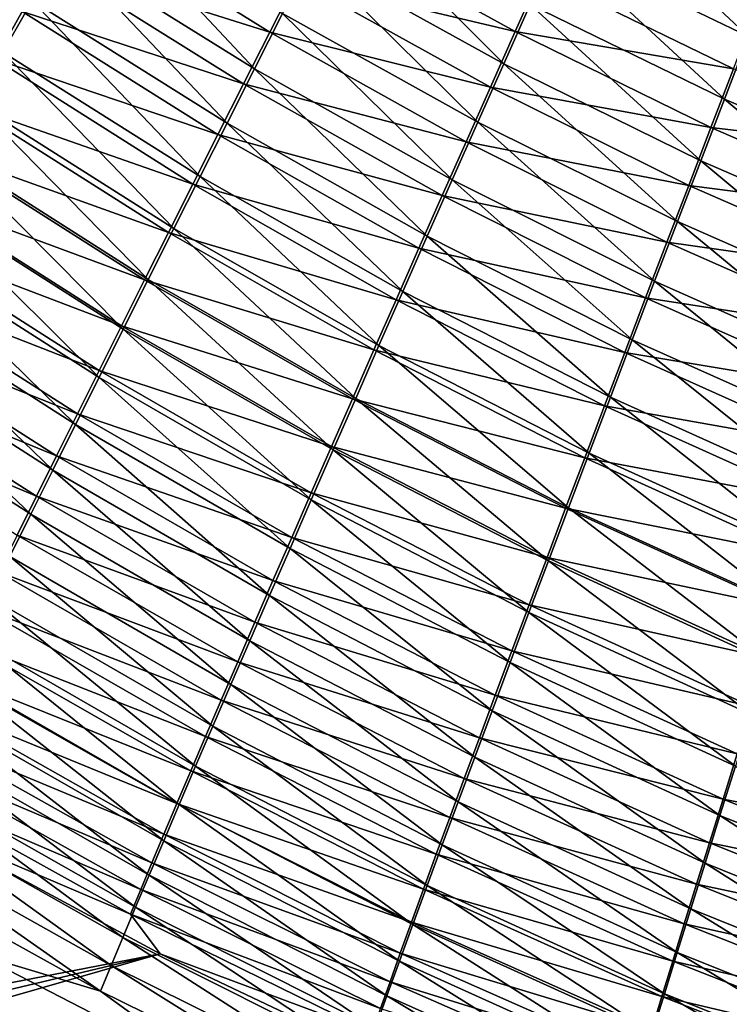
# Model space of a CAD drawing. Header units: metres. Extents: x -900 to 900, y -400 to 400.
# Tile 30 of 241: x -509 to -486, y -266 to -233. Entities that reach past the tile are written whole.
import ezdxf

# ---------------------------------------------------------------- set-up
doc = ezdxf.new("R2010")
doc.units = ezdxf.units.M

msp = doc.modelspace()

# ---------------------------------------------------------------- linework, layer by layer
at = {"layer": 'top'}
for points in [[(-515.463318, -227.923996, -486.604858), (-509.081757, -232.338303, -486.482849), (-510.065247, -234.061523, -485.387299)], [(-491.40033, -230.42717, -490.842468), (-490.483521, -228.373657, -491.528198), (-484.947723, -233.535233, -490.8284)], [(-490.483521, -228.373657, -491.528198), (-484.12381, -231.398819, -491.538879), (-484.947723, -233.535233, -490.8284)], [(-507.055664, -228.795639, -488.456207), (-501.588257, -234.626266, -487.397644), (-508.078156, -230.582275, -487.506226)], [(-500.644989, -232.764282, -488.37793), (-501.588257, -234.626266, -487.397644), (-507.055664, -228.795639, -488.456207)], [(-493.19458, -234.455643, -489.219788), (-499.684784, -230.871628, -489.281036), (-498.708801, -228.950684, -490.105591)], [(-492.304413, -232.455414, -490.07254), (-493.19458, -234.455643, -489.219788), (-498.708801, -228.950684, -490.105591)], [(-501.074799, -233.391083, -484.708405), (-507.517517, -229.388351, -484.807587), (-508.474548, -231.058975, -483.83374)], [(-501.074799, -233.391083, -484.708405), (-500.175201, -231.619568, -485.641174), (-507.517517, -229.388351, -484.807587)], [(-516.799927, -229.802521, -481.854828), (-510.329773, -234.30455, -481.681427), (-509.412354, -232.69841, -482.79126)], [(-499.259399, -229.818909, -486.500549), (-500.175201, -231.619568, -485.641174), (-492.809082, -233.369797, -486.446564)], [(-492.809082, -233.369797, -486.446564), (-491.959991, -231.46669, -487.257965), (-499.259399, -229.818909, -486.500549)], [(-508.078156, -230.582275, -487.506226), (-502.513336, -236.4552, -486.341614), (-509.081757, -232.338303, -486.482849)], [(-501.588257, -234.626266, -487.397644), (-502.513336, -236.4552, -486.341614), (-508.078156, -230.582275, -487.506226)], [(-485.759552, -235.644257, -490.030518), (-492.304413, -232.455414, -490.07254), (-491.40033, -230.42717, -490.842468)], [(-491.40033, -230.42717, -490.842468), (-484.947723, -233.535233, -490.8284), (-485.759552, -235.644257, -490.030518)], [(-494.069641, -236.425262, -488.285767), (-500.644989, -232.764282, -488.37793), (-499.684784, -230.871628, -489.281036)], [(-494.069641, -236.425262, -488.285767), (-499.684784, -230.871628, -489.281036), (-493.19458, -234.455643, -489.219788)], [(-501.957092, -235.131149, -483.703552), (-508.474548, -231.058975, -483.83374), (-509.412354, -232.69841, -482.79126)], [(-501.957092, -235.131149, -483.703552), (-501.074799, -233.391083, -484.708405), (-508.474548, -231.058975, -483.83374)], [(-493.643799, -235.24382, -485.55777), (-500.175201, -231.619568, -485.641174), (-501.074799, -233.391083, -484.708405)], [(-500.175201, -231.619568, -485.641174), (-493.643799, -235.24382, -485.55777), (-492.809082, -233.369797, -486.446564)], [(-485.450989, -234.626877, -487.222382), (-491.959991, -231.46669, -487.257965), (-492.809082, -233.369797, -486.446564)], [(-485.450989, -234.626877, -487.222382), (-484.676453, -232.620102, -487.981598), (-491.959991, -231.46669, -487.257965)], [(-509.081757, -232.338303, -486.482849), (-503.419037, -238.248688, -485.211304), (-510.065247, -234.061523, -485.387299)], [(-502.513336, -236.4552, -486.341614), (-503.419037, -238.248688, -485.211304), (-509.081757, -232.338303, -486.482849)], [(-509.412354, -232.69841, -482.79126), (-510.329773, -234.30455, -481.681427), (-502.820923, -236.83754, -482.627991)], [(-502.820923, -236.83754, -482.627991), (-501.957092, -235.131149, -483.703552), (-509.412354, -232.69841, -482.79126)], [(-493.19458, -234.455643, -489.219788), (-492.304413, -232.455414, -490.07254), (-486.558167, -237.722977, -489.146698)], [(-486.558167, -237.722977, -489.146698), (-492.304413, -232.455414, -490.07254), (-485.759552, -235.644257, -490.030518)], [(-494.928467, -238.36174, -487.271942), (-501.588257, -234.626266, -487.397644), (-500.644989, -232.764282, -488.37793)], [(-500.644989, -232.764282, -488.37793), (-494.069641, -236.425262, -488.285767), (-494.928467, -238.36174, -487.271942)], [(-492.809082, -233.369797, -486.446564), (-493.643799, -235.24382, -485.55777), (-486.212952, -236.604828, -486.381409)], [(-486.212952, -236.604828, -486.381409), (-485.450989, -234.626877, -487.222382), (-492.809082, -233.369797, -486.446564)], [(-494.463074, -237.086319, -484.593079), (-501.074799, -233.391083, -484.708405), (-501.957092, -235.131149, -483.703552)], [(-494.463074, -237.086319, -484.593079), (-493.643799, -235.24382, -485.55777), (-501.074799, -233.391083, -484.708405)], [(-484.947723, -233.535233, -490.8284), (-479.088226, -238.510406, -489.978607), (-485.759552, -235.644257, -490.030518)], [(-503.6651, -238.50795, -481.483032), (-510.329773, -234.30455, -481.681427), (-511.225586, -235.87529, -480.505463)], [(-510.065247, -234.061523, -485.387299), (-504.304138, -240.004333, -484.008057), (-511.027283, -235.749741, -484.220978)], [(-510.329773, -234.30455, -481.681427), (-503.6651, -238.50795, -481.483032), (-502.820923, -236.83754, -482.627991)], [(-503.419037, -238.248688, -485.211304), (-504.304138, -240.004333, -484.008057), (-510.065247, -234.061523, -485.387299)], [(-501.588257, -234.626266, -487.397644), (-495.769958, -240.262466, -486.17984), (-502.513336, -236.4552, -486.341614)], [(-495.769958, -240.262466, -486.17984), (-501.588257, -234.626266, -487.397644), (-494.928467, -238.36174, -487.271942)], [(-487.342499, -239.768585, -488.178589), (-494.069641, -236.425262, -488.285767), (-493.19458, -234.455643, -489.219788)], [(-487.342499, -239.768585, -488.178589), (-493.19458, -234.455643, -489.219788), (-486.558167, -237.722977, -489.146698)], [(-478.815674, -237.464966, -487.177521), (-485.450989, -234.626877, -487.222382), (-486.212952, -236.604828, -486.381409)], [(-495.265808, -238.894852, -483.553925), (-501.957092, -235.131149, -483.703552), (-502.820923, -236.83754, -482.627991)], [(-495.265808, -238.894852, -483.553925), (-494.463074, -237.086319, -484.593079), (-501.957092, -235.131149, -483.703552)], [(-486.961273, -238.5513, -485.460205), (-493.643799, -235.24382, -485.55777), (-494.463074, -237.086319, -484.593079)], [(-493.643799, -235.24382, -485.55777), (-486.961273, -238.5513, -485.460205), (-486.212952, -236.604828, -486.381409)], [(-479.789307, -240.66629, -489.060638), (-486.558167, -237.722977, -489.146698), (-485.759552, -235.644257, -490.030518)], [(-485.759552, -235.644257, -490.030518), (-479.088226, -238.510406, -489.978607), (-479.789307, -240.66629, -489.060638)], [(-504.488525, -240.140137, -480.270081), (-511.225586, -235.87529, -480.505463), (-512.098572, -237.408569, -479.264771)], [(-511.027283, -235.749741, -484.220978), (-505.16745, -241.719772, -482.733337), (-511.966644, -237.400711, -482.985199)], [(-504.488525, -240.140137, -480.270081), (-503.6651, -238.50795, -481.483032), (-511.225586, -235.87529, -480.505463)], [(-504.304138, -240.004333, -484.008057), (-505.16745, -241.719772, -482.733337), (-511.027283, -235.749741, -484.220978)], [(-496.592957, -242.124893, -485.011017), (-503.419037, -238.248688, -485.211304), (-502.513336, -236.4552, -486.341614)], [(-495.769958, -240.262466, -486.17984), (-496.592957, -242.124893, -485.011017), (-502.513336, -236.4552, -486.341614)], [(-494.069641, -236.425262, -488.285767), (-488.111511, -241.778336, -487.127808), (-494.928467, -238.36174, -487.271942)], [(-488.111511, -241.778336, -487.127808), (-494.069641, -236.425262, -488.285767), (-487.342499, -239.768585, -488.178589)], [(-486.212952, -236.604828, -486.381409), (-486.961273, -238.5513, -485.460205), (-479.484741, -239.516525, -486.304016)], [(-479.484741, -239.516525, -486.304016), (-478.815674, -237.464966, -487.177521), (-486.212952, -236.604828, -486.381409)], [(-502.820923, -236.83754, -482.627991), (-503.6651, -238.50795, -481.483032), (-496.050903, -240.666946, -482.441742)], [(-496.050903, -240.666946, -482.441742), (-495.265808, -238.894852, -483.553925), (-502.820923, -236.83754, -482.627991)], [(-487.695007, -240.463669, -484.460358), (-494.463074, -237.086319, -484.593079), (-495.265808, -238.894852, -483.553925)], [(-487.695007, -240.463669, -484.460358), (-486.961273, -238.5513, -485.460205), (-494.463074, -237.086319, -484.593079)], [(-505.29007, -241.731857, -478.99054), (-512.098572, -237.408569, -479.264771), (-512.947754, -238.902557, -477.960999)], [(-511.966644, -237.400711, -482.985199), (-506.007782, -243.39267, -481.388672), (-512.88208, -239.012299, -481.681366)], [(-505.29007, -241.731857, -478.99054), (-504.488525, -240.140137, -480.270081), (-512.098572, -237.408569, -479.264771)], [(-505.16745, -241.719772, -482.733337), (-506.007782, -243.39267, -481.388672), (-511.966644, -237.400711, -482.985199)], [(-486.558167, -237.722977, -489.146698), (-480.477081, -242.786377, -488.055115), (-487.342499, -239.768585, -488.178589)], [(-480.477081, -242.786377, -488.055115), (-486.558167, -237.722977, -489.146698), (-479.789307, -240.66629, -489.060638)], [(-497.396332, -243.946442, -483.766998), (-504.304138, -240.004333, -484.008057), (-503.419037, -238.248688, -485.211304)], [(-497.396332, -243.946442, -483.766998), (-503.419037, -238.248688, -485.211304), (-496.592957, -242.124893, -485.011017)], [(-496.817291, -242.400177, -481.258026), (-503.6651, -238.50795, -481.483032), (-504.488525, -240.140137, -480.270081)], [(-503.6651, -238.50795, -481.483032), (-496.817291, -242.400177, -481.258026), (-496.050903, -240.666946, -482.441742)], [(-488.864136, -243.749435, -485.996002), (-495.769958, -240.262466, -486.17984), (-494.928467, -238.36174, -487.271942)], [(-494.928467, -238.36174, -487.271942), (-488.111511, -241.778336, -487.127808), (-488.864136, -243.749435, -485.996002)], [(-480.141113, -241.534027, -485.347229), (-486.961273, -238.5513, -485.460205), (-487.695007, -240.463669, -484.460358)], [(-486.961273, -238.5513, -485.460205), (-480.141113, -241.534027, -485.347229), (-479.484741, -239.516525, -486.304016)], [(-512.947754, -238.902557, -477.960999), (-513.772034, -240.355438, -476.595947), (-506.068695, -243.281158, -477.64621)], [(-506.068695, -243.281158, -477.64621), (-505.29007, -241.731857, -478.99054), (-512.947754, -238.902557, -477.960999)], [(-488.413116, -242.339294, -483.383392), (-495.265808, -238.894852, -483.553925), (-496.050903, -240.666946, -482.441742)], [(-488.413116, -242.339294, -483.383392), (-487.695007, -240.463669, -484.460358), (-495.265808, -238.894852, -483.553925)], [(-512.88208, -239.012299, -481.681366), (-506.824066, -245.020935, -479.975922), (-513.772522, -240.582535, -480.311249)], [(-506.007782, -243.39267, -481.388672), (-506.824066, -245.020935, -479.975922), (-512.88208, -239.012299, -481.681366)], [(-481.150574, -244.867645, -486.963806), (-488.111511, -241.778336, -487.127808), (-487.342499, -239.768585, -488.178589)], [(-480.477081, -242.786377, -488.055115), (-481.150574, -244.867645, -486.963806), (-487.342499, -239.768585, -488.178589)], [(-497.563904, -244.092087, -480.00415), (-504.488525, -240.140137, -480.270081), (-505.29007, -241.731857, -478.99054)], [(-504.304138, -240.004333, -484.008057), (-498.178925, -245.724518, -482.44928), (-505.16745, -241.719772, -482.733337)], [(-497.563904, -244.092087, -480.00415), (-496.817291, -242.400177, -481.258026), (-504.488525, -240.140137, -480.270081)], [(-504.304138, -240.004333, -484.008057), (-497.396332, -243.946442, -483.766998), (-498.178925, -245.724518, -482.44928)], [(-496.592957, -242.124893, -485.011017), (-495.769958, -240.262466, -486.17984), (-489.599304, -245.679123, -484.784821)], [(-489.599304, -245.679123, -484.784821), (-495.769958, -240.262466, -486.17984), (-488.864136, -243.749435, -485.996002)], [(-513.772522, -240.582535, -480.311249), (-507.615356, -246.602524, -478.497101), (-514.636841, -242.109528, -478.87677)], [(-506.823456, -244.786087, -476.239014), (-513.772034, -240.355438, -476.595947), (-514.570435, -241.765381, -475.171387)], [(-506.824066, -245.020935, -479.975922), (-507.615356, -246.602524, -478.497101), (-513.772522, -240.582535, -480.311249)], [(-513.772034, -240.355438, -476.595947), (-506.823456, -244.786087, -476.239014), (-506.068695, -243.281158, -477.64621)], [(-496.050903, -240.666946, -482.441742), (-496.817291, -242.400177, -481.258026), (-489.114594, -244.175537, -482.230927)], [(-489.114594, -244.175537, -482.230927), (-488.413116, -242.339294, -483.383392), (-496.050903, -240.666946, -482.441742)], [(-480.783844, -243.514618, -484.308777), (-487.695007, -240.463669, -484.460358), (-488.413116, -242.339294, -483.383392)], [(-480.783844, -243.514618, -484.308777), (-480.141113, -241.534027, -485.347229), (-487.695007, -240.463669, -484.460358)], [(-507.553406, -246.244705, -474.770874), (-514.570435, -241.765381, -475.171387), (-515.341919, -243.130615, -473.689087)], [(-507.553406, -246.244705, -474.770874), (-506.823456, -244.786087, -476.239014), (-514.570435, -241.765381, -475.171387)], [(-498.289642, -245.740295, -478.681702), (-505.29007, -241.731857, -478.99054), (-506.068695, -243.281158, -477.64621)], [(-505.16745, -241.719772, -482.733337), (-498.939667, -247.45665, -481.059509), (-506.007782, -243.39267, -481.388672)], [(-498.289642, -245.740295, -478.681702), (-497.563904, -244.092087, -480.00415), (-505.29007, -241.731857, -478.99054)], [(-498.178925, -245.724518, -482.44928), (-498.939667, -247.45665, -481.059509), (-505.16745, -241.719772, -482.733337)], [(-488.111511, -241.778336, -487.127808), (-481.808838, -246.907104, -485.788452), (-488.864136, -243.749435, -485.996002)], [(-481.808838, -246.907104, -485.788452), (-488.111511, -241.778336, -487.127808), (-481.150574, -244.867645, -486.963806)], [(-514.636841, -242.109528, -478.87677), (-508.380554, -248.135406, -476.954224), (-515.473999, -243.591385, -477.37973)], [(-507.615356, -246.602524, -478.497101), (-508.380554, -248.135406, -476.954224), (-514.636841, -242.109528, -478.87677)], [(-490.315948, -247.564606, -483.495911), (-497.396332, -243.946442, -483.766998), (-496.592957, -242.124893, -485.011017)], [(-490.315948, -247.564606, -483.495911), (-496.592957, -242.124893, -485.011017), (-489.599304, -245.679123, -484.784821)], [(-489.798401, -245.969757, -481.004486), (-496.817291, -242.400177, -481.258026), (-497.563904, -244.092087, -480.00415)], [(-496.817291, -242.400177, -481.258026), (-489.798401, -245.969757, -481.004486), (-489.114594, -244.175537, -482.230927)], [(-481.412079, -245.45546, -483.190369), (-488.413116, -242.339294, -483.383392), (-489.114594, -244.175537, -482.230927)], [(-481.412079, -245.45546, -483.190369), (-480.783844, -243.514618, -484.308777), (-488.413116, -242.339294, -483.383392)], [(-508.257568, -247.655075, -473.243622), (-515.341919, -243.130615, -473.689087), (-516.085449, -244.449326, -472.150879)], [(-508.257568, -247.655075, -473.243622), (-507.553406, -246.244705, -474.770874), (-515.341919, -243.130615, -473.689087)], [(-506.068695, -243.281158, -477.64621), (-506.823456, -244.786087, -476.239014), (-498.993622, -247.342667, -477.292603)], [(-498.993622, -247.342667, -477.292603), (-498.289642, -245.740295, -478.681702), (-506.068695, -243.281158, -477.64621)], [(-515.473999, -243.591385, -477.37973), (-509.118713, -249.617554, -475.349274), (-516.282898, -245.026184, -475.822083)], [(-508.380554, -248.135406, -476.954224), (-509.118713, -249.617554, -475.349274), (-515.473999, -243.591385, -477.37973)], [(-506.007782, -243.39267, -481.388672), (-499.677521, -249.140564, -479.599701), (-506.824066, -245.020935, -479.975922)], [(-498.939667, -247.45665, -481.059509), (-499.677521, -249.140564, -479.599701), (-506.007782, -243.39267, -481.388672)], [(-497.396332, -243.946442, -483.766998), (-491.013031, -249.403107, -482.13092), (-498.178925, -245.724518, -482.44928)], [(-491.013031, -249.403107, -482.13092), (-497.396332, -243.946442, -483.766998), (-490.315948, -247.564606, -483.495911)], [(-482.450867, -248.901764, -484.530853), (-489.599304, -245.679123, -484.784821), (-488.864136, -243.749435, -485.996002)], [(-488.864136, -243.749435, -485.996002), (-481.808838, -246.907104, -485.788452), (-482.450867, -248.901764, -484.530853)], [(-490.463593, -247.719299, -479.705627), (-497.563904, -244.092087, -480.00415), (-498.289642, -245.740295, -478.681702)], [(-490.463593, -247.719299, -479.705627), (-489.798401, -245.969757, -481.004486), (-497.563904, -244.092087, -480.00415)], [(-489.114594, -244.175537, -482.230927), (-489.798401, -245.969757, -481.004486), (-482.024841, -247.353699, -481.993683)], [(-482.024841, -247.353699, -481.993683), (-481.412079, -245.45546, -483.190369), (-489.114594, -244.175537, -482.230927)], [(-516.085449, -244.449326, -472.150879), (-516.799988, -245.719696, -470.558472), (-508.934937, -249.015289, -471.65921)], [(-508.934937, -249.015289, -471.65921), (-508.257568, -247.655075, -473.243622), (-516.085449, -244.449326, -472.150879)], [(-499.674896, -248.897125, -475.838928), (-506.823456, -244.786087, -476.239014), (-507.553406, -246.244705, -474.770874)], [(-506.823456, -244.786087, -476.239014), (-499.674896, -248.897125, -475.838928), (-498.993622, -247.342667, -477.292603)], [(-509.118713, -249.617554, -475.349274), (-509.828766, -251.046921, -473.684235), (-516.282898, -245.026184, -475.822083)], [(-506.824066, -245.020935, -479.975922), (-500.391571, -250.774094, -478.071991), (-507.615356, -246.602524, -478.497101)], [(-499.677521, -249.140564, -479.599701), (-500.391571, -250.774094, -478.071991), (-506.824066, -245.020935, -479.975922)], [(-516.799988, -245.719696, -470.558472), (-509.584564, -250.32338, -470.019531), (-508.934937, -249.015289, -471.65921)], [(-491.109131, -249.421616, -478.335999), (-498.289642, -245.740295, -478.681702), (-498.993622, -247.342667, -477.292603)], [(-498.939667, -247.45665, -481.059509), (-498.178925, -245.724518, -482.44928), (-491.689545, -251.191956, -480.691589)], [(-491.109131, -249.421616, -478.335999), (-490.463593, -247.719299, -479.705627), (-498.289642, -245.740295, -478.681702)], [(-498.178925, -245.724518, -482.44928), (-491.013031, -249.403107, -482.13092), (-491.689545, -251.191956, -480.691589)], [(-482.621216, -249.206497, -480.720428), (-489.798401, -245.969757, -481.004486), (-490.463593, -247.719299, -479.705627)], [(-489.599304, -245.679123, -484.784821), (-483.075714, -250.848648, -483.19278), (-490.315948, -247.564606, -483.495911)], [(-489.798401, -245.969757, -481.004486), (-482.621216, -249.206497, -480.720428), (-482.024841, -247.353699, -481.993683)], [(-483.075714, -250.848648, -483.19278), (-489.599304, -245.679123, -484.784821), (-482.450867, -248.901764, -484.530853)], [(-500.33255, -250.401627, -474.322693), (-507.553406, -246.244705, -474.770874), (-508.257568, -247.655075, -473.243622)], [(-500.33255, -250.401627, -474.322693), (-499.674896, -248.897125, -475.838928), (-507.553406, -246.244705, -474.770874)], [(-507.615356, -246.602524, -478.497101), (-501.080872, -252.355057, -476.478577), (-508.380554, -248.135406, -476.954224)], [(-500.391571, -250.774094, -478.071991), (-501.080872, -252.355057, -476.478577), (-507.615356, -246.602524, -478.497101)], [(-499.677521, -249.140564, -479.599701), (-498.939667, -247.45665, -481.059509), (-492.344543, -252.928711, -479.180084)], [(-498.993622, -247.342667, -477.292603), (-499.674896, -248.897125, -475.838928), (-491.734192, -251.074417, -476.897736)], [(-491.734192, -251.074417, -476.897736), (-491.109131, -249.421616, -478.335999), (-498.993622, -247.342667, -477.292603)], [(-498.939667, -247.45665, -481.059509), (-491.689545, -251.191956, -480.691589), (-492.344543, -252.928711, -479.180084)], [(-483.682465, -252.744736, -481.776031), (-491.013031, -249.403107, -482.13092), (-490.315948, -247.564606, -483.495911)], [(-483.075714, -250.848648, -483.19278), (-483.682465, -252.744736, -481.776031), (-490.315948, -247.564606, -483.495911)], [(-500.965729, -251.854065, -472.745911), (-508.257568, -247.655075, -473.243622), (-508.934937, -249.015289, -471.65921)], [(-500.965729, -251.854065, -472.745911), (-500.33255, -250.401627, -474.322693), (-508.257568, -247.655075, -473.243622)], [(-483.200317, -251.011002, -479.372284), (-490.463593, -247.719299, -479.705627), (-491.109131, -249.421616, -478.335999)], [(-483.200317, -251.011002, -479.372284), (-482.621216, -249.206497, -480.720428), (-490.463593, -247.719299, -479.705627)], [(-508.380554, -248.135406, -476.954224), (-501.744446, -253.881271, -474.821533), (-509.118713, -249.617554, -475.349274)], [(-501.080872, -252.355057, -476.478577), (-501.744446, -253.881271, -474.821533), (-508.380554, -248.135406, -476.954224)], [(-492.337921, -252.675491, -475.393005), (-499.674896, -248.897125, -475.838928), (-500.33255, -250.401627, -474.322693)], [(-499.674896, -248.897125, -475.838928), (-492.337921, -252.675491, -475.393005), (-491.734192, -251.074417, -476.897736)], [(-508.934937, -249.015289, -471.65921), (-509.584564, -250.32338, -470.019531), (-501.573486, -253.25238, -471.110657)], [(-501.573486, -253.25238, -471.110657), (-500.965729, -251.854065, -472.745911), (-508.934937, -249.015289, -471.65921)], [(-500.391571, -250.774094, -478.071991), (-499.677521, -249.140564, -479.599701), (-492.977173, -254.611069, -477.598755)], [(-492.977173, -254.611069, -477.598755), (-499.677521, -249.140564, -479.599701), (-492.344543, -252.928711, -479.180084)], [(-509.118713, -249.617554, -475.349274), (-502.381378, -255.350586, -473.103058), (-509.828766, -251.046921, -473.684235)], [(-501.744446, -253.881271, -474.821533), (-502.381378, -255.350586, -473.103058), (-509.118713, -249.617554, -475.349274)], [(-483.76123, -252.76445, -477.95105), (-491.109131, -249.421616, -478.335999), (-491.734192, -251.074417, -476.897736)], [(-491.013031, -249.403107, -482.13092), (-484.270111, -254.587143, -480.28244), (-491.689545, -251.191956, -480.691589)], [(-483.76123, -252.76445, -477.95105), (-483.200317, -251.011002, -479.372284), (-491.109131, -249.421616, -478.335999)], [(-484.270111, -254.587143, -480.28244), (-491.013031, -249.403107, -482.13092), (-483.682465, -252.744736, -481.776031)], [(-502.154938, -254.594513, -469.418915), (-509.584564, -250.32338, -470.019531), (-510.205475, -251.577438, -468.326477)], [(-509.584564, -250.32338, -470.019531), (-502.154938, -254.594513, -469.418915), (-501.573486, -253.25238, -471.110657)], [(-492.919495, -254.222595, -473.824005), (-500.33255, -250.401627, -474.322693), (-500.965729, -251.854065, -472.745911)], [(-492.919495, -254.222595, -473.824005), (-492.337921, -252.675491, -475.393005), (-500.33255, -250.401627, -474.322693)], [(-501.080872, -252.355057, -476.478577), (-500.391571, -250.774094, -478.071991), (-493.586578, -256.236694, -475.94989)], [(-500.391571, -250.774094, -478.071991), (-492.977173, -254.611069, -477.598755), (-493.586578, -256.236694, -475.94989)], [(-509.828766, -251.046921, -473.684235), (-502.990723, -256.760803, -471.325256), (-510.509705, -252.421494, -471.961121)], [(-502.381378, -255.350586, -473.103058), (-502.990723, -256.760803, -471.325256), (-509.828766, -251.046921, -473.684235)], [(-492.344543, -252.928711, -479.180084), (-491.689545, -251.191956, -480.691589), (-484.83786, -256.373291, -478.714447)], [(-491.734192, -251.074417, -476.897736), (-492.337921, -252.675491, -475.393005), (-484.303162, -254.464386, -476.458984)], [(-484.303162, -254.464386, -476.458984), (-483.76123, -252.76445, -477.95105), (-491.734192, -251.074417, -476.897736)], [(-491.689545, -251.191956, -480.691589), (-484.270111, -254.587143, -480.28244), (-484.83786, -256.373291, -478.714447)], [(-502.709167, -255.878387, -467.672791), (-510.205475, -251.577438, -468.326477), (-510.796783, -252.775589, -466.582153)], [(-502.709167, -255.878387, -467.672791), (-502.154938, -254.594513, -469.418915), (-510.205475, -251.577438, -468.326477)], [(-493.478088, -255.713547, -472.192932), (-500.965729, -251.854065, -472.745911), (-501.573486, -253.25238, -471.110657)], [(-493.478088, -255.713547, -472.192932), (-492.919495, -254.222595, -473.824005), (-500.965729, -251.854065, -472.745911)], [(-511.160522, -253.739212, -470.181946), (-510.509705, -252.421494, -471.961121), (-503.571472, -258.109741, -469.490265)], [(-510.509705, -252.421494, -471.961121), (-502.990723, -256.760803, -471.325256), (-503.571472, -258.109741, -469.490265)], [(-501.744446, -253.881271, -474.821533), (-501.080872, -252.355057, -476.478577), (-494.171844, -257.803223, -474.235779)], [(-501.080872, -252.355057, -476.478577), (-493.586578, -256.236694, -475.94989), (-494.171844, -257.803223, -474.235779)], [(-503.235321, -257.10202, -465.874481), (-510.796783, -252.775589, -466.582153), (-511.357666, -253.916245, -464.789429)], [(-503.235321, -257.10202, -465.874481), (-502.709167, -255.878387, -467.672791), (-510.796783, -252.775589, -466.582153)], [(-485.384979, -258.100677, -477.074524), (-492.977173, -254.611069, -477.598755), (-492.344543, -252.928711, -479.180084)], [(-484.825409, -256.108459, -474.898468), (-492.337921, -252.675491, -475.393005), (-492.919495, -254.222595, -473.824005)], [(-485.384979, -258.100677, -477.074524), (-492.344543, -252.928711, -479.180084), (-484.83786, -256.373291, -478.714447)], [(-492.337921, -252.675491, -475.393005), (-484.825409, -256.108459, -474.898468), (-484.303162, -254.464386, -476.458984)], [(-501.573486, -253.25238, -471.110657), (-502.154938, -254.594513, -469.418915), (-494.012848, -257.146088, -470.501953)], [(-494.012848, -257.146088, -470.501953), (-493.478088, -255.713547, -472.192932), (-501.573486, -253.25238, -471.110657)], [(-511.357666, -253.916245, -464.789429), (-511.88739, -254.99791, -462.951355), (-503.732666, -258.263733, -464.0271)], [(-504.122772, -259.395294, -467.600494), (-511.780243, -254.998138, -468.348907), (-511.160522, -253.739212, -470.181946)], [(-503.732666, -258.263733, -464.0271), (-503.235321, -257.10202, -465.874481), (-511.357666, -253.916245, -464.789429)], [(-511.160522, -253.739212, -470.181946), (-503.571472, -258.109741, -469.490265), (-504.122772, -259.395294, -467.600494)], [(-502.381378, -255.350586, -473.103058), (-501.744446, -253.881271, -474.821533), (-494.732147, -259.30838, -472.458771)], [(-501.744446, -253.881271, -474.821533), (-494.171844, -257.803223, -474.235779), (-494.732147, -259.30838, -472.458771)], [(-485.327179, -257.694275, -473.271851), (-492.919495, -254.222595, -473.824005), (-493.478088, -255.713547, -472.192932)], [(-485.327179, -257.694275, -473.271851), (-484.825409, -256.108459, -474.898468), (-492.919495, -254.222595, -473.824005)], [(-494.522949, -258.518066, -468.753296), (-502.154938, -254.594513, -469.418915), (-502.709167, -255.878387, -467.672791)], [(-502.154938, -254.594513, -469.418915), (-494.522949, -258.518066, -468.753296), (-494.012848, -257.146088, -470.501953)], [(-493.586578, -256.236694, -475.94989), (-492.977173, -254.611069, -477.598755), (-485.910614, -259.766815, -475.365143)], [(-492.977173, -254.611069, -477.598755), (-485.384979, -258.100677, -477.074524), (-485.910614, -259.766815, -475.365143)], [(-504.200562, -259.361938, -462.133881), (-511.88739, -254.99791, -462.951355), (-512.385254, -256.019073, -461.071045)], [(-504.64389, -260.615753, -465.659149), (-512.368042, -256.196625, -466.465027), (-511.780243, -254.998138, -468.348907)], [(-511.88739, -254.99791, -462.951355), (-504.200562, -259.361938, -462.133881), (-503.732666, -258.263733, -464.0271)], [(-504.64389, -260.615753, -465.659149), (-511.780243, -254.998138, -468.348907), (-504.122772, -259.395294, -467.600494)], [(-502.990723, -256.760803, -471.325256), (-502.381378, -255.350586, -473.103058), (-495.266541, -260.749786, -470.621124)], [(-495.266541, -260.749786, -470.621124), (-502.381378, -255.350586, -473.103058), (-494.732147, -259.30838, -472.458771)], [(-495.007568, -259.827209, -466.949127), (-502.709167, -255.878387, -467.672791), (-503.235321, -257.10202, -465.874481)], [(-495.007568, -259.827209, -466.949127), (-494.522949, -258.518066, -468.753296), (-502.709167, -255.878387, -467.672791)], [(-485.807739, -259.219482, -471.581543), (-493.478088, -255.713547, -472.192932), (-494.012848, -257.146088, -470.501953)], [(-485.807739, -259.219482, -471.581543), (-485.327179, -257.694275, -473.271851), (-493.478088, -255.713547, -472.192932)], [(-505.134094, -261.76944, -463.669647), (-512.923218, -257.333038, -464.533508), (-512.368042, -256.196625, -466.465027)], [(-504.638336, -260.395081, -460.198151), (-512.385254, -256.019073, -461.071045), (-512.850525, -256.97821, -459.151581)], [(-504.638336, -260.395081, -460.198151), (-504.200562, -259.361938, -462.133881), (-512.385254, -256.019073, -461.071045)], [(-505.134094, -261.76944, -463.669647), (-512.368042, -256.196625, -466.465027), (-504.64389, -260.615753, -465.659149)], [(-493.586578, -256.236694, -475.94989), (-486.414001, -261.369202, -473.588837), (-494.171844, -257.803223, -474.235779)], [(-485.910614, -259.766815, -475.365143), (-486.414001, -261.369202, -473.588837), (-493.586578, -256.236694, -475.94989)], [(-503.571472, -258.109741, -469.490265), (-502.990723, -256.760803, -471.325256), (-495.774231, -262.125153, -468.725159)], [(-502.990723, -256.760803, -471.325256), (-495.266541, -260.749786, -470.621124), (-495.774231, -262.125153, -468.725159)], [(-505.045349, -261.361603, -458.223175), (-512.850525, -256.97821, -459.151581), (-513.28241, -257.87381, -457.196014)], [(-505.045349, -261.361603, -458.223175), (-504.638336, -260.395081, -460.198151), (-512.850525, -256.97821, -459.151581)], [(-495.465881, -261.071411, -465.091858), (-503.235321, -257.10202, -465.874481), (-503.732666, -258.263733, -464.0271)], [(-495.465881, -261.071411, -465.091858), (-495.007568, -259.827209, -466.949127), (-503.235321, -257.10202, -465.874481)], [(-494.012848, -257.146088, -470.501953), (-494.522949, -258.518066, -468.753296), (-486.266357, -260.681702, -469.829834)], [(-486.266357, -260.681702, -469.829834), (-485.807739, -259.219482, -471.581543), (-494.012848, -257.146088, -470.501953)], [(-505.592682, -262.854706, -461.635498), (-513.444885, -258.405792, -462.557648), (-512.923218, -257.333038, -464.533508)], [(-505.592682, -262.854706, -461.635498), (-512.923218, -257.333038, -464.533508), (-505.134094, -261.76944, -463.669647)], [(-513.28241, -257.87381, -457.196014), (-513.680298, -258.704346, -455.207428), (-505.420898, -262.259888, -456.212219)], [(-505.420898, -262.259888, -456.212219), (-505.045349, -261.361603, -458.223175), (-513.28241, -257.87381, -457.196014)], [(-494.732147, -259.30838, -472.458771), (-494.171844, -257.803223, -474.235779), (-486.894348, -262.905365, -471.748047)], [(-494.171844, -257.803223, -474.235779), (-486.414001, -261.369202, -473.588837), (-486.894348, -262.905365, -471.748047)], [(-477.568604, -260.803314, -472.663269), (-485.327179, -257.694275, -473.271851), (-485.807739, -259.219482, -471.581543)], [(-503.571472, -258.109741, -469.490265), (-496.254333, -263.43222, -466.773468), (-504.122772, -259.395294, -467.600494)], [(-503.571472, -258.109741, -469.490265), (-495.774231, -262.125153, -468.725159), (-496.254333, -263.43222, -466.773468)], [(-485.910614, -259.766815, -475.365143), (-485.384979, -258.100677, -477.074524), (-478.065948, -262.931915, -474.721375)], [(-506.019012, -263.869873, -459.56012), (-513.932373, -259.41333, -460.540619), (-513.444885, -258.405792, -462.557648)], [(-506.019012, -263.869873, -459.56012), (-513.444885, -258.405792, -462.557648), (-505.592682, -262.854706, -461.635498)], [(-503.732666, -258.263733, -464.0271), (-504.200562, -259.361938, -462.133881), (-495.897308, -262.248932, -463.184845)], [(-495.897308, -262.248932, -463.184845), (-495.465881, -261.071411, -465.091858), (-503.732666, -258.263733, -464.0271)], [(-486.70224, -262.078552, -468.019196), (-494.522949, -258.518066, -468.753296), (-495.007568, -259.827209, -466.949127)], [(-494.522949, -258.518066, -468.753296), (-486.70224, -262.078552, -468.019196), (-486.266357, -260.681702, -469.829834)], [(-513.680298, -258.704346, -455.207428), (-512.807922, -260.096436, -452.990753), (-505.764374, -263.088379, -454.168579)], [(-513.680298, -258.704346, -455.207428), (-505.764374, -263.088379, -454.168579), (-505.420898, -262.259888, -456.212219)], [(-477.967896, -262.357849, -470.9086), (-485.807739, -259.219482, -471.581543), (-486.266357, -260.681702, -469.829834)], [(-477.967896, -262.357849, -470.9086), (-477.568604, -260.803314, -472.663269), (-485.807739, -259.219482, -471.581543)], [(-506.412354, -264.813293, -457.446991), (-514.384888, -260.354065, -458.485687), (-513.932373, -259.41333, -460.540619)], [(-506.412354, -264.813293, -457.446991), (-513.932373, -259.41333, -460.540619), (-506.019012, -263.869873, -459.56012)], [(-496.706238, -264.669159, -464.76944), (-504.64389, -260.615753, -465.659149), (-504.122772, -259.395294, -467.600494)], [(-496.301239, -263.358154, -461.231537), (-504.200562, -259.361938, -462.133881), (-504.638336, -260.395081, -460.198151)], [(-504.200562, -259.361938, -462.133881), (-496.301239, -263.358154, -461.231537), (-495.897308, -262.248932, -463.184845)], [(-504.122772, -259.395294, -467.600494), (-496.254333, -263.43222, -466.773468), (-496.706238, -264.669159, -464.76944)], [(-487.350891, -264.372803, -469.845306), (-495.266541, -260.749786, -470.621124), (-494.732147, -259.30838, -472.458771)], [(-487.350891, -264.372803, -469.845306), (-494.732147, -259.30838, -472.458771), (-486.894348, -262.905365, -471.748047)], [(-487.114685, -263.407715, -466.151917), (-495.007568, -259.827209, -466.949127), (-495.465881, -261.071411, -465.091858)], [(-487.114685, -263.407715, -466.151917), (-486.70224, -262.078552, -468.019196), (-495.007568, -259.827209, -466.949127)], [(-478.48407, -264.564972, -472.877502), (-486.414001, -261.369202, -473.588837), (-485.910614, -259.766815, -475.365143)], [(-478.065948, -262.931915, -474.721375), (-478.48407, -264.564972, -472.877502), (-485.910614, -259.766815, -475.365143)], [(-512.807922, -260.096436, -452.990753), (-566.398193, -276.355377, -353.8815), (-504.763855, -264.418213, -451.868317)], [(-512.807922, -260.096436, -452.990753), (-504.763855, -264.418213, -451.868317), (-505.764374, -263.088379, -454.168579)], [(-506.772003, -265.683319, -455.29953), (-514.801636, -261.226379, -456.396057), (-514.384888, -260.354065, -458.485687)], [(-506.772003, -265.683319, -455.29953), (-514.384888, -260.354065, -458.485687), (-506.412354, -264.813293, -457.446991)], [(-496.677063, -264.3974, -459.235474), (-504.638336, -260.395081, -460.198151), (-505.045349, -261.361603, -458.223175)], [(-496.677063, -264.3974, -459.235474), (-496.301239, -263.358154, -461.231537), (-504.638336, -260.395081, -460.198151)], [(-497.129272, -265.834259, -462.716797), (-505.134094, -261.76944, -463.669647), (-504.64389, -260.615753, -465.659149)], [(-497.129272, -265.834259, -462.716797), (-504.64389, -260.615753, -465.659149), (-496.706238, -264.669159, -464.76944)], [(-495.774231, -262.125153, -468.725159), (-495.266541, -260.749786, -470.621124), (-487.782837, -265.769043, -467.883087)], [(-495.266541, -260.749786, -470.621124), (-487.350891, -264.372803, -469.845306), (-487.782837, -265.769043, -467.883087)], [(-486.266357, -260.681702, -469.829834), (-486.70224, -262.078552, -468.019196), (-478.347412, -263.844452, -469.091064)], [(-478.347412, -263.844452, -469.091064), (-477.967896, -262.357849, -470.9086), (-486.266357, -260.681702, -469.829834)], [(-487.50293, -264.66687, -464.230652), (-495.465881, -261.071411, -465.091858), (-495.897308, -262.248932, -463.184845)], [(-487.50293, -264.66687, -464.230652), (-487.114685, -263.407715, -466.151917), (-495.465881, -261.071411, -465.091858)], [(-510.928345, -264.434814, -453.677765), (-514.801636, -261.226379, -456.396057), (-506.772003, -265.683319, -455.29953)], [(-497.024231, -265.365051, -457.200165), (-505.045349, -261.361603, -458.223175), (-505.420898, -262.259888, -456.212219)], [(-497.024231, -265.365051, -457.200165), (-496.677063, -264.3974, -459.235474), (-505.045349, -261.361603, -458.223175)], [(-486.414001, -261.369202, -473.588837), (-478.8815, -266.126617, -470.96759), (-486.894348, -262.905365, -471.748047)], [(-486.414001, -261.369202, -473.588837), (-478.48407, -264.564972, -472.877502), (-478.8815, -266.126617, -470.96759)], [(-497.522858, -266.925812, -460.619263), (-505.592682, -262.854706, -461.635498), (-505.134094, -261.76944, -463.669647)], [(-497.522858, -266.925812, -460.619263), (-505.134094, -261.76944, -463.669647), (-497.129272, -265.834259, -462.716797)], [(-495.774231, -262.125153, -468.725159), (-488.189423, -267.091675, -465.864136), (-496.254333, -263.43222, -466.773468)], [(-487.782837, -265.769043, -467.883087), (-488.189423, -267.091675, -465.864136), (-495.774231, -262.125153, -468.725159)], [(-478.706543, -265.260559, -467.213226), (-486.70224, -262.078552, -468.019196), (-487.114685, -263.407715, -466.151917)], [(-486.70224, -262.078552, -468.019196), (-478.706543, -265.260559, -467.213226), (-478.347412, -263.844452, -469.091064)], [(-505.420898, -262.259888, -456.212219), (-505.764374, -263.088379, -454.168579), (-497.342133, -266.25946, -455.12915)], [(-497.342133, -266.25946, -455.12915), (-497.024231, -265.365051, -457.200165), (-505.420898, -262.259888, -456.212219)], [(-495.897308, -262.248932, -463.184845), (-496.301239, -263.358154, -461.231537), (-487.866486, -265.854248, -462.258942)], [(-487.866486, -265.854248, -462.258942), (-487.50293, -264.66687, -464.230652), (-495.897308, -262.248932, -463.184845)], [(-497.886383, -267.942047, -458.48053), (-506.019012, -263.869873, -459.56012), (-505.592682, -262.854706, -461.635498)], [(-497.886383, -267.942047, -458.48053), (-505.592682, -262.854706, -461.635498), (-497.522858, -266.925812, -460.619263)], [(-505.764374, -263.088379, -454.168579), (-504.763855, -264.418213, -451.868317), (-497.630188, -267.07901, -453.02594)], [(-505.764374, -263.088379, -454.168579), (-497.630188, -267.07901, -453.02594), (-497.342133, -266.25946, -455.12915)], [(-479.257507, -267.614166, -468.994324), (-487.350891, -264.372803, -469.845306), (-486.894348, -262.905365, -471.748047)], [(-486.894348, -262.905365, -471.748047), (-478.8815, -266.126617, -470.96759), (-479.257507, -267.614166, -468.994324)], [(-496.254333, -263.43222, -466.773468), (-488.570099, -268.338837, -463.792206), (-496.706238, -264.669159, -464.76944)], [(-488.204803, -266.968109, -460.24057), (-496.301239, -263.358154, -461.231537), (-496.677063, -264.3974, -459.235474)], [(-496.301239, -263.358154, -461.231537), (-488.204803, -266.968109, -460.24057), (-487.866486, -265.854248, -462.258942)], [(-496.254333, -263.43222, -466.773468), (-488.189423, -267.091675, -465.864136), (-488.570099, -268.338837, -463.792206)], [(-479.044586, -266.603699, -465.277679), (-487.114685, -263.407715, -466.151917), (-487.50293, -264.66687, -464.230652)], [(-479.044586, -266.603699, -465.277679), (-478.706543, -265.260559, -467.213226), (-487.114685, -263.407715, -466.151917)], [(-498.219177, -268.881287, -456.304291), (-506.412354, -264.813293, -457.446991), (-506.019012, -263.869873, -459.56012)], [(-498.219177, -268.881287, -456.304291), (-506.019012, -263.869873, -459.56012), (-497.886383, -267.942047, -458.48053)], [(-566.398193, -276.355377, -353.8815), (-562.422607, -278.139069, -353.965607), (-504.763855, -264.418213, -451.868317)], [(-510.928345, -264.434814, -453.677765), (-502.52182, -268.770874, -452.434357), (-563.808838, -280.589996, -355.046387)], [(-504.763855, -264.418213, -451.868317), (-562.422607, -278.139069, -353.965607), (-558.406189, -279.822113, -354.051086)], [(-558.406189, -279.822113, -354.051086), (-496.536621, -268.332825, -450.646637), (-504.763855, -264.418213, -451.868317)], [(-502.52182, -268.770874, -452.434357), (-510.928345, -264.434814, -453.677765), (-506.772003, -265.683319, -455.29953)], [(-504.763855, -264.418213, -451.868317), (-496.536621, -268.332825, -450.646637), (-497.630188, -267.07901, -453.02594)], [(-488.517426, -268.006805, -458.179291), (-496.677063, -264.3974, -459.235474), (-497.024231, -265.365051, -457.200165)], [(-488.517426, -268.006805, -458.179291), (-488.204803, -266.968109, -460.24057), (-496.677063, -264.3974, -459.235474)], [(-487.782837, -265.769043, -467.883087), (-487.350891, -264.372803, -469.845306), (-479.61142, -269.024963, -466.960449)], [(-487.350891, -264.372803, -469.845306), (-479.257507, -267.614166, -468.994324), (-479.61142, -269.024963, -466.960449)], [(-498.520721, -269.741791, -454.094238), (-506.772003, -265.683319, -455.29953), (-506.412354, -264.813293, -457.446991)], [(-498.520721, -269.741791, -454.094238), (-506.412354, -264.813293, -457.446991), (-498.219177, -268.881287, -456.304291)], [(-488.924316, -269.508728, -461.671234), (-497.129272, -265.834259, -462.716797), (-496.706238, -264.669159, -464.76944)], [(-496.706238, -264.669159, -464.76944), (-488.570099, -268.338837, -463.792206), (-488.924316, -269.508728, -461.671234)], [(-479.360931, -267.871429, -463.287262), (-487.50293, -264.66687, -464.230652), (-487.866486, -265.854248, -462.258942)], [(-479.360931, -267.871429, -463.287262), (-479.044586, -266.603699, -465.277679), (-487.50293, -264.66687, -464.230652)], [(-488.803802, -268.968628, -456.078888), (-497.024231, -265.365051, -457.200165), (-497.342133, -266.25946, -455.12915)], [(-488.803802, -268.968628, -456.078888), (-488.517426, -268.006805, -458.179291), (-497.024231, -265.365051, -457.200165)], [(-502.52182, -268.770874, -452.434357), (-506.772003, -265.683319, -455.29953), (-498.520721, -269.741791, -454.094238)], [(-489.251556, -270.599548, -459.505219), (-497.522858, -266.925812, -460.619263), (-497.129272, -265.834259, -462.716797)], [(-489.251556, -270.599548, -459.505219), (-497.129272, -265.834259, -462.716797), (-488.924316, -269.508728, -461.671234)], [(-487.866486, -265.854248, -462.258942), (-488.204803, -266.968109, -460.24057), (-479.655151, -269.06192, -461.245758)], [(-479.942596, -270.356506, -464.868896), (-488.189423, -267.091675, -465.864136), (-487.782837, -265.769043, -467.883087)], [(-479.655151, -269.06192, -461.245758), (-479.360931, -267.871429, -463.287262), (-487.866486, -265.854248, -462.258942)], [(-479.61142, -269.024963, -466.960449), (-479.942596, -270.356506, -464.868896), (-487.782837, -265.769043, -467.883087)]]:
    msp.add_3dface(points, dxfattribs=at)

doc.saveas('drawing.dxf')
